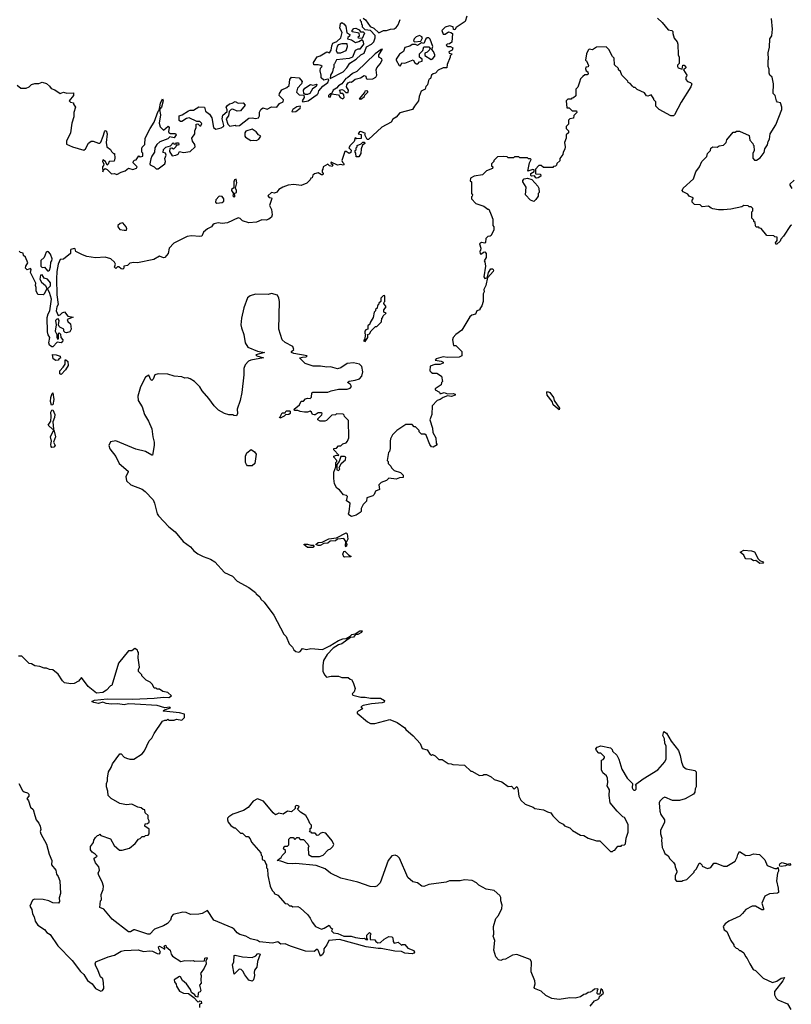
# Model space of a CAD drawing. Extents: x 1980017 to 2252640, y 74400 to 266395.
# Tile 104 of 256: x 2034445 to 2041680, y 205496 to 214725. Entities that reach past the tile are written whole.
import ezdxf

# ---------------------------------------------------------------- set-up
doc = ezdxf.new("R2010")
doc.units = 0

msp = doc.modelspace()

# ---------------------------------------------------------------- linework, layer by layer
at = {"layer": '0CON20XD'}
for points in [[(2038637, 214757), (2038623, 214707), (2038537, 214653), (2038525, 214630), (2038513, 214633), (2038509.3, 214659.3), (2038475, 214668.8), (2038435, 214653.8), (2038402.5, 214625), (2038415, 214590), (2038435, 214590), (2038465, 214610), (2038486.4, 214606.4), (2038502.5, 214595), (2038496.1, 214513.9), (2038475, 214497.5), (2038453.3, 214496.7), (2038442.5, 214487.5), (2038460, 214475), (2038485, 214472.5), (2038505, 214460), (2038500, 214440), (2038470, 214425), (2038471.7, 214411.7), (2038500, 214405), (2038480, 214385), (2038482.5, 214375), (2038453.3, 214305), (2038450, 214275), (2038415, 214273.3), (2038369.3, 214250.7), (2038345, 214222.5), (2038323, 214217), (2038307.5, 214205), (2038297.5, 214175), (2038283.3, 214166.7), (2038277.5, 214155), (2038267.5, 214115), (2038251.7, 214098.3), (2038246.7, 214075), (2038210, 214055), (2038190, 214005), (2038183.3, 213965), (2038146, 213914), (2038127.5, 213885), (2038008.8, 213851.2), (2037975, 213812.5), (2037945, 213792.5), (2037928.8, 213765), (2037841.1, 213718.9), (2037715, 213602.5), (2037703.6, 213603.6), (2037680, 213645), (2037688.3, 213658.3), (2037645, 213676.7), (2037630, 213675), (2037620, 213655), (2037648.3, 213648.3), (2037647, 213613), (2037605, 213610), (2037591.7, 213618.3), (2037580, 213585), (2037545, 213547.5), (2037532.5, 213525), (2037551.7, 213501.7), (2037549.3, 213480.7), (2037535, 213470), (2037505, 213490), (2037495, 213490), (2037466.4, 213406.4), (2037471.2, 213391.2), (2037487.5, 213375), (2037477, 213363), (2037455, 213367.5), (2037425, 213362.5), (2037365, 213390), (2037361.7, 213381.7), (2037380, 213365), (2037375, 213350), (2037350, 213355), (2037335, 213370), (2037290, 213345), (2037287, 213323), (2037280, 213315), (2037280, 213295), (2037290, 213285), (2037288.3, 213271.7), (2037275, 213270), (2037245, 213290), (2037208.3, 213281.7), (2037193, 213267), (2037188.3, 213241.7), (2037175, 213240), (2037170, 213225), (2037135.9, 213194.1), (2037085, 213172), (2037015, 213181.2), (2036963.6, 213173.6), (2036913.6, 213156.4), (2036875.6, 213134.4), (2036855, 213108), (2036835, 213098.8), (2036805, 213106.7), (2036773.3, 213075), (2036785, 213057.5), (2036807, 213057), (2036808.8, 213048.8), (2036786.2, 212985), (2036806.7, 212945), (2036812.5, 212895), (2036805.8, 212875), (2036782.5, 212855), (2036755, 212846.7), (2036715, 212850), (2036665, 212826.7), (2036595, 212821.2), (2036535, 212838.8), (2036512.1, 212862.1), (2036495, 212868.1), (2036395, 212820.6), (2036345, 212814.3), (2036305, 212821.2), (2036268.3, 212811.7), (2036256.1, 212803.9), (2036245, 212783.8), (2036205, 212763.8), (2036168.8, 212735), (2036153.6, 212696.4), (2036135, 212692), (2036055, 212700), (2036015, 212692.9), (2035888.9, 212631.1), (2035846, 212584), (2035836.7, 212535), (2035805, 212497.5), (2035795, 212493.3), (2035755, 212510), (2035702.3, 212477.7), (2035550, 212445), (2035515, 212449.2), (2035476.4, 212443.6), (2035455, 212420), (2035420, 212415), (2035420, 212395), (2035411.7, 212388.3), (2035395, 212390), (2035375, 212410), (2035361.7, 212408.3), (2035345, 212392.5), (2035332.5, 212405), (2035342.5, 212435), (2035333.6, 212453.6), (2035300, 212485), (2035248, 212498), (2035155.9, 212494.1), (2035075.9, 212505.9), (2035035, 212520), (2034973, 212553), (2034965, 212577.5), (2034955, 212580), (2034925, 212570), (2034920, 212565), (2034920, 212535), (2034855, 212480), (2034825, 212477.5), (2034805, 212432.5), (2034792.2, 212365), (2034791.3, 212295), (2034793.2, 212145), (2034804.3, 212055.7), (2034794.4, 212035), (2034788.6, 211995), (2034805, 211952.5), (2034825, 211957.5), (2034843.6, 211976.4), (2034865, 211987.5), (2034895, 211947.5), (2034945.8, 211935.8), (2034890, 211915), (2034896.7, 211895), (2034920, 211875), (2034926.7, 211825), (2034915, 211800), (2034885, 211790), (2034871.7, 211791.7), (2034860, 211805), (2034860, 211825), (2034821.7, 211841.7), (2034815, 211850), (2034810, 211865), (2034813.8, 211905), (2034805, 211920), (2034792.9, 211917.1)], [(2035758.8, 213908.8), (2035765, 213943.3), (2035785, 213982.5), (2035790, 213965), (2035774.2, 213905), (2035756.4, 213883.6), (2035763.8, 213835), (2035753.5, 213755), (2035761.2, 213721.2), (2035795, 213690), (2035837, 213727), (2035845.9, 213715.9), (2035840, 213675), (2035845, 213667.5), (2035859.3, 213659.3), (2035905, 213660), (2035912.5, 213645), (2035895, 213617.5), (2035853.6, 213626.4), (2035835, 213610), (2035759.3, 213580.7), (2035730, 213555), (2035712.5, 213525), (2035710, 213485), (2035685, 213447.5), (2035675, 213420), (2035664.3, 213375), (2035667.5, 213365), (2035705, 213347.5), (2035725, 213326.7), (2035743, 213327), (2035805.9, 213374.1), (2035812, 213395), (2035806.2, 213425), (2035820, 213455), (2035813, 213473), (2035791.7, 213481.7), (2035793, 213507), (2035815, 213530), (2035858.3, 213541.7), (2035885, 213570), (2035895, 213560), (2035908.3, 213561.7), (2035915, 213570), (2035935, 213570), (2035937.5, 213555), (2035935, 213550), (2035911.7, 213548.3), (2035910, 213535), (2035887.5, 213512.5), (2035871.7, 213521.7), (2035851.7, 213518.3), (2035848.3, 213488.3), (2035875, 213450), (2035910, 213455), (2035930, 213465), (2035945, 213490), (2035981.2, 213481.2), (2036045, 213488.8), (2036090, 213535), (2036086.2, 213555), (2036065, 213587.5), (2036058.8, 213615), (2036085.8, 213654.2), (2036086.7, 213685), (2036100, 213715), (2036100, 213745), (2036115, 213750), (2036135, 213730), (2036145, 213730), (2036151.7, 213751.7), (2036135, 213770), (2036105, 213770), (2036035, 213804), (2036010, 213800), (2035965, 213772.5), (2035952.5, 213772.5), (2035941.7, 213781.7), (2035940, 213825), (2035970, 213835), (2036029.3, 213870.7), (2036045, 213877.5), (2036075, 213877.5), (2036125, 213907.5), (2036176.7, 213906.7), (2036186.7, 213866.7), (2036225, 213840), (2036246.2, 213805), (2036263.6, 213713.6), (2036285, 213700), (2036335, 213711.2), (2036357.5, 213725), (2036360, 213735), (2036344, 213795), (2036348.3, 213831.7), (2036390, 213865), (2036391.7, 213881.7), (2036382.5, 213905), (2036395, 213920), (2036413, 213937), (2036437, 213943), (2036465, 213960), (2036493.6, 213943.6), (2036540, 213945), (2036560, 213925), (2036515, 213870), (2036485, 213866.7), (2036445, 213886.7), (2036427.5, 213882.5), (2036410, 213865), (2036402.5, 213825), (2036382.5, 213795), (2036397.5, 213745), (2036415, 213727.5), (2036465, 213737.5), (2036475, 213730), (2036505, 213732.5), (2036595, 213802.5), (2036625, 213806.7), (2036655, 213798), (2036683.6, 213806.4), (2036693.3, 213825), (2036693, 213857), (2036707, 213883), (2036725, 213900), (2036765, 213886.7), (2036805, 213907.5), (2036855, 213906.7), (2036880.7, 213939.3), (2036915.9, 213954.1), (2036917.5, 213975), (2036877.5, 214015), (2036882.5, 214035), (2036901.7, 214068.3), (2036950.7, 214089.3), (2036973, 214107), (2036977.5, 214165), (2036995, 214187.5), (2037065, 214180), (2037092.5, 214145), (2037087.5, 214125), (2037050, 214085), (2037040, 214045), (2037065, 214022.5), (2037108.3, 214018.3), (2037111.2, 213995), (2037093.3, 213965), (2037100, 213955), (2037149.2, 213965), (2037235.5, 214025), (2037244.5, 214035), (2037251.1, 214058.9), (2037287.1, 214102.9), (2037335.6, 214135), (2037343, 214163), (2037335, 214166.7), (2037298.3, 214158.3), (2037271.7, 214181.7), (2037272.5, 214205), (2037261.2, 214245), (2037265, 214270), (2037280, 214285), (2037270, 214295), (2037245, 214303.3), (2037203, 214303), (2037200, 214325), (2037235, 214377.5), (2037263.3, 214386.7), (2037325, 214422.5), (2037350, 214415), (2037365, 214440), (2037370.7, 214479.3), (2037382.5, 214505), (2037418.3, 214521.7), (2037457.5, 214555), (2037467.5, 214605), (2037446.7, 214645), (2037451.7, 214688.3), (2037465, 214700), (2037485, 214687.5), (2037503.9, 214663.9), (2037513, 214603), (2037540, 214585), (2037538.3, 214571.7), (2037521.7, 214558.3), (2037520, 214545), (2037555, 214537.5), (2037592.5, 214512.5), (2037625, 214520), (2037655, 214540), (2037667, 214517), (2037667.5, 214495), (2037635, 214450), (2037615, 214450), (2037590, 214435), (2037565, 214373.8), (2037535, 214362.5), (2037415, 214350), (2037398.3, 214311.7), (2037390, 214305), (2037390, 214275), (2037383, 214267), (2037377.5, 214235), (2037358.8, 214205), (2037355, 214172.5), (2037476.9, 214235), (2037512.9, 214275), (2037540.7, 214319.3), (2037601.2, 214355), (2037644.1, 214395.9), (2037675, 214412.5), (2037698.3, 214471.7), (2037745, 214496.7), (2037765, 214517.5), (2037776.7, 214555), (2037777, 214577), (2037735, 214622.5), (2037685, 214630), (2037660, 214655), (2037660, 214675), (2037651.7, 214681.7), (2037650, 214705), (2037640, 214715), (2037641.7, 214728.3)], [(2037665, 214740), (2037687.5, 214725), (2037730.7, 214660.7), (2037766.1, 214646.1), (2037813, 214603), (2037855, 214622.5), (2037883.3, 214623.3), (2037922.1, 214637.9), (2037955, 214640), (2037975, 214650.7), (2037995, 214677.5), (2038012.3, 214727.7)], [(2040425, 214740), (2040469.3, 214699.3), (2040525, 214630), (2040560, 214625), (2040570, 214615), (2040570, 214595), (2040583, 214553), (2040608.3, 214518.3), (2040617.5, 214495), (2040620, 214395), (2040627.5, 214375), (2040630, 214315), (2040611.7, 214298.3), (2040612.5, 214285), (2040620, 214275), (2040657.5, 214262.5), (2040661.7, 214298.3), (2040675, 214300), (2040688.3, 214288.3), (2040690, 214275), (2040670, 214255), (2040700, 214205), (2040698.3, 214191.7), (2040690, 214185), (2040692.5, 214165), (2040706.4, 214146.4), (2040736.1, 214136.1), (2040747.5, 214125), (2040737.5, 214095), (2040646.4, 213953.6), (2040586.1, 213833.9), (2040576.1, 213823.9), (2040550, 213825), (2040440, 213885), (2040410, 213915), (2040410, 213955), (2040390, 213975), (2040390, 213985), (2040365, 214020), (2040335, 214007.5), (2040321.7, 214011.7), (2040305, 214040), (2040235, 214070), (2040215, 214090), (2040205, 214090), (2040191.7, 214101.7), (2040168.3, 214128.3), (2040150, 214135), (2040148.3, 214148.3), (2040090, 214205), (2040078.3, 214238.3), (2040060, 214255), (2040058.3, 214268.3), (2040021.7, 214301.7), (2040020, 214365), (2040005, 214380), (2039970, 214445), (2039945, 214470), (2039855, 214467.5), (2039815, 214442.5), (2039785, 214450), (2039775, 214440), (2039760, 214405), (2039750, 214345), (2039758.3, 214338.3), (2039777.5, 214295), (2039776.7, 214283.3), (2039755, 214280), (2039751.2, 214265), (2039757, 214247), (2039772.5, 214235), (2039776.7, 214215), (2039765, 214207.5), (2039745, 214207.5), (2039725, 214192.5), (2039705, 214170), (2039695, 214140)], [(2041685, 212800), (2041672.5, 212795), (2041606, 212695), (2041581.7, 212668.3), (2041575, 212650), (2041545, 212621.2), (2041535, 212620), (2041533.3, 212635), (2041546.7, 212655), (2041547.5, 212675), (2041548.3, 212688.3), (2041525, 212690), (2041515, 212700), (2041451.7, 212701.7), (2041398.3, 212768.3), (2041381.7, 212771.7), (2041375, 212780), (2041351.7, 212781.7), (2041343, 212793), (2041340, 212825), (2041330, 212835), (2041330, 212845), (2041310, 212865), (2041310, 212925), (2041320, 212935), (2041320, 212955), (2041305, 212970), (2041285, 212970), (2041275, 212980), (2041235, 212982.5), (2041215, 212972.5), (2041111.7, 212948.3), (2041045, 212942.5), (2040997, 212943), (2040945, 212952.5), (2040927.5, 212957.5), (2040903, 212977), (2040845, 212970), (2040825, 212990), (2040771.7, 212991.7), (2040750, 213015), (2040750, 213035), (2040760, 213045), (2040760, 213055), (2040721.7, 213071.7), (2040709.3, 213089.3), (2040665, 213112.5), (2040657.5, 213125), (2040665, 213147.5), (2040762.5, 213235), (2040785, 213300), (2040820, 213345), (2040840, 213395), (2040887, 213443), (2040895, 213470), (2040921.7, 213498.3), (2040925, 213520), (2040945, 213532.5), (2040985, 213530), (2041005, 213542.5), (2041045, 213550), (2041070, 213575), (2041075, 213600), (2041135, 213670), (2041155, 213670), (2041165, 213680), (2041195, 213680), (2041285, 213640), (2041292.5, 213595), (2041320, 213565), (2041321.7, 213551.7), (2041330, 213545), (2041332.5, 213495), (2041320, 213475), (2041318.3, 213428.3), (2041335, 213407.5), (2041355, 213407.5), (2041389.3, 213430.7), (2041425, 213480), (2041432.5, 213515), (2041457, 213553), (2041462.5, 213585), (2041476.7, 213605), (2041482.5, 213655), (2041535, 213740), (2041592.5, 213885), (2041592.5, 213905), (2041580, 213945), (2041551.7, 213951.7), (2041540, 213965), (2041530, 214015), (2041510, 214035), (2041512.5, 214125), (2041507.5, 214155), (2041500, 214185), (2041480, 214205), (2041473, 214223), (2041471.7, 214261.7), (2041462.5, 214285), (2041462.5, 214345), (2041467.5, 214355), (2041462.5, 214415), (2041477, 214467), (2041477.5, 214545), (2041496.7, 214575), (2041503.3, 214635), (2041493.3, 214735)], [(2037655, 214550), (2037621.7, 214551.7), (2037620, 214565), (2037630, 214575), (2037628.3, 214598.3), (2037561.7, 214611.7), (2037562.5, 214625), (2037577, 214643), (2037597, 214647), (2037629.3, 214629.3), (2037641.7, 214611.7), (2037665, 214610), (2037678.3, 214598.3), (2037655, 214550)], [(2038147, 214517), (2038205, 214522.5), (2038221.2, 214555), (2038215.8, 214565.8), (2038195, 214576.9), (2038164, 214566), (2038144, 214545), (2038137.5, 214527.5), (2038147, 214517)], [(2037455, 214413.3), (2037507.5, 214435), (2037520, 214475), (2037515, 214500), (2037465, 214500), (2037431.7, 214488.3), (2037421.7, 214478.3), (2037413.3, 214435), (2037422.5, 214415), (2037455, 214413.3)], [(2038015, 214292.5), (2038028.3, 214321.7), (2038055, 214316.7), (2038135, 214347.5), (2038150.7, 214320.7), (2038165, 214310), (2038178.3, 214311.7), (2038195, 214330), (2038220, 214335), (2038220, 214355), (2038193, 214373), (2038192.5, 214405), (2038223.6, 214436.4), (2038235, 214470), (2038281.7, 214471.7), (2038292.5, 214455), (2038290, 214445), (2038265, 214420), (2038245, 214410), (2038245, 214390), (2038303, 214353), (2038319.3, 214360.7), (2038336.1, 214383.9), (2038336.7, 214395), (2038326.1, 214426.1), (2038310, 214445), (2038320, 214475), (2038295, 214542.5), (2038280, 214555), (2038265, 214556.7), (2038252.5, 214545), (2038235, 214502.5), (2038213, 214507), (2038175, 214482.5), (2038155, 214492.5), (2038125, 214492.5), (2038101.7, 214478.3), (2038056.7, 214465), (2038043.6, 214426.4), (2038005, 214400.8), (2037975.7, 214355), (2037975.8, 214345), (2038003.3, 214295), (2038015, 214292.5)], [(2037475, 213984), (2037488.8, 213995), (2037485, 214020), (2037475, 214032.5), (2037452.5, 214032.5), (2037450, 214055), (2037440, 214065), (2037465, 214070), (2037480, 214065), (2037503.3, 214043.3), (2037526.1, 214043.9), (2037527.5, 214065), (2037510, 214095), (2037512.5, 214115), (2037525, 214132.5), (2037545, 214142.5), (2037555, 214140), (2037591.7, 214168.3), (2037639.2, 214180.8), (2037675, 214202.5), (2037690, 214195), (2037692.5, 214175), (2037705, 214167.5), (2037755, 214170), (2037785, 214187.5), (2037793.3, 214205), (2037788.8, 214255), (2037793.8, 214275), (2037825, 214310), (2037843.8, 214345), (2037839.5, 214359.5), (2037812.5, 214375), (2037812.5, 214395), (2037848.3, 214448.3), (2037833.3, 214445), (2037776.7, 214405), (2037605, 214238.8), (2037565, 214222), (2037518.8, 214181.2), (2037504, 214175), (2037466.4, 214123.6), (2037433.3, 214105), (2037416.7, 214083.3), (2037383.3, 214065), (2037370, 214030), (2037355, 214030), (2037340, 214015), (2037341.7, 214001.7), (2037355, 214000), (2037370, 214030), (2037435, 214020), (2037450, 213995), (2037475, 213984)], [(2034421.2, 214111.2), (2034455, 214084), (2034505, 214084), (2034532.5, 214097.5), (2034555, 214117.5), (2034587, 214127), (2034625, 214127.5), (2034655, 214140), (2034695, 214127.5), (2034725, 214102.5), (2034739.5, 214079.5), (2034775, 214066.7), (2034823.6, 214033.6), (2034856.4, 214046.4), (2034887, 214037), (2034948.3, 214038.3), (2034950, 214015), (2034910, 213965), (2034921.7, 213951.7), (2034950, 213945), (2034950, 213935), (2034967.5, 213905), (2034953.6, 213856.4), (2034952.5, 213815), (2034932.5, 213755), (2034922.5, 213665), (2034883.3, 213586.7), (2034885, 213560), (2034940, 213535), (2035047, 213503), (2035062.5, 213515), (2035090.7, 213569.3), (2035115, 213587.5), (2035135, 213587.5), (2035185, 213566.7), (2035195, 213568.8), (2035205, 213578.8), (2035227.3, 213632.7), (2035238.7, 213675), (2035245, 213684.5), (2035255, 213685.6), (2035266.7, 213655), (2035256.2, 213575), (2035262.5, 213535), (2035295, 213510), (2035305, 213490), (2035325, 213470), (2035335, 213470), (2035336.4, 213426.4), (2035330, 213400), (2035283.9, 213396.1), (2035275, 213370), (2035265, 213362.5), (2035250, 213395), (2035225, 213412.5), (2035222, 213395), (2035232.5, 213375), (2035231.7, 213358.3), (2035220, 213345), (2035225, 213300), (2035231.7, 213318.3), (2035245, 213330), (2035265, 213320), (2035305, 213280), (2035335, 213283.3), (2035355, 213274), (2035395, 213296.2), (2035435, 213308.8), (2035465, 213332.5), (2035505, 213320), (2035540, 213335), (2035547.5, 213345), (2035510, 213385), (2035511.7, 213398.3), (2035521.7, 213408.3), (2035538.3, 213411.7), (2035561.7, 213448.3), (2035575, 213440), (2035600, 213445), (2035600, 213475), (2035590, 213485), (2035590, 213515), (2035595, 213530), (2035620, 213555), (2035622.5, 213615), (2035667.5, 213705), (2035705, 213763.8), (2035742.7, 213867.3), (2035752.3, 213877.7), (2035758.8, 213908.8)], [(2039695, 214140), (2039678.3, 214091.7), (2039660, 214075), (2039658.3, 214011.7), (2039638.3, 213991.7), (2039621.7, 213988.3), (2039615, 213980), (2039585, 213980), (2039570, 213965), (2039575, 213900), (2039598.3, 213898.3), (2039625, 213870), (2039665, 213870), (2039670, 213855), (2039641.7, 213828.3), (2039638.3, 213801.7), (2039603, 213797), (2039590, 213785), (2039590, 213745), (2039570, 213725), (2039570, 213705), (2039590, 213685), (2039590, 213665), (2039570, 213645), (2039570, 213615), (2039552.5, 213575), (2039560, 213535), (2039557, 213513), (2039540, 213485), (2039537, 213463), (2039510, 213425), (2039508.3, 213401.7), (2039481.7, 213378.3), (2039478.3, 213361.7), (2039468.3, 213351.7), (2039451.7, 213348.3), (2039445, 213340), (2039355, 213340), (2039335, 213360), (2039311.7, 213358.3), (2039280, 213325), (2039280, 213285), (2039285, 213280), (2039328.3, 213278.3), (2039330, 213260), (2039307.5, 213242.5), (2039295, 213241.2), (2039284.2, 213244.2), (2039271.7, 213261.7), (2039245, 213258.8), (2039238.8, 213265), (2039237.5, 213285), (2039268.3, 213301.7), (2039268.3, 213318.3), (2039255, 213320), (2039210, 213305), (2039226.7, 213385), (2039240, 213415), (2039235, 213420), (2039215, 213420), (2039205, 213430), (2039135, 213430), (2039125, 213440), (2039085, 213440), (2039075, 213430), (2039025, 213430), (2039015, 213440), (2038985, 213442.5), (2038925, 213440), (2038890, 213405), (2038890, 213395), (2038870, 213375), (2038870, 213355), (2038880, 213345), (2038878.3, 213331.7), (2038821.7, 213308.3), (2038785, 213270), (2038705, 213257.5), (2038671.7, 213238.3), (2038670, 213215), (2038680, 213205), (2038680, 213095), (2038690, 213085), (2038688.3, 213071.7), (2038680, 213065), (2038680, 213045), (2038721.7, 213001.7), (2038797, 212977), (2038835, 212950), (2038845, 212950), (2038867, 212897), (2038880, 212855), (2038880, 212795), (2038890, 212785), (2038890, 212755), (2038867, 212703), (2038855, 212697.5), (2038835, 212692.5), (2038816.4, 212673.6), (2038811.7, 212638.3), (2038805, 212630), (2038775, 212636.7), (2038757.5, 212625), (2038770, 212585), (2038767, 212563), (2038760, 212555), (2038761.7, 212531.7), (2038775, 212530), (2038793, 212547), (2038805, 212550), (2038820, 212535), (2038820, 212495), (2038800, 212465), (2038807, 212457), (2038812.5, 212415), (2038797.5, 212315), (2038805, 212300), (2038830, 212310), (2038816.4, 212233.6), (2038797.5, 212195), (2038800, 212175), (2038790, 212155), (2038790, 212085), (2038777, 212043), (2038760, 212015), (2038760, 212005), (2038730, 211995), (2038720, 211965), (2038683, 211957), (2038665, 211940), (2038590, 211815), (2038534.1, 211775.9), (2038510, 211745), (2038502.5, 211725), (2038511.7, 211671.7), (2038535, 211670), (2038590, 211615), (2038591.2, 211575), (2038565, 211563.5), (2038455, 211558.6), (2038415, 211563.8), (2038350, 211545), (2038340, 211535), (2038395.8, 211525.8), (2038415.9, 211515.9), (2038416.7, 211505), (2038385, 211494), (2038337, 211493), (2038293, 211477), (2038290, 211435), (2038301.7, 211421.7), (2038315, 211412.5), (2038355, 211412.5), (2038400, 211385), (2038410, 211335), (2038400, 211325), (2038398.3, 211301.7), (2038340, 211265), (2038340, 211255), (2038380, 211235), (2038385, 211220), (2038398.3, 211221.7), (2038425, 211230), (2038455, 211218), (2038512.6, 211222.6), (2038529.2, 211215), (2038528.6, 211205), (2038495, 211193.5), (2038455, 211200), (2038415, 211183.3), (2038386.1, 211163.9), (2038360, 211155), (2038313, 211107), (2038310, 211025), (2038290, 210975), (2038317, 210897), (2038320, 210855), (2038347, 210807), (2038350, 210755), (2038358.3, 210741.7), (2038321.7, 210718.3), (2038305, 210722.5), (2038290, 210745), (2038255, 210830), (2038245, 210840), (2038211.7, 210841.7), (2038191.7, 210861.7), (2038190, 210875), (2038155, 210910), (2038145, 210910), (2038125, 210930), (2038065, 210930), (2037980, 210875), (2037940, 210835), (2037923, 210797), (2037917.5, 210775), (2037917.5, 210705), (2037911.7, 210678.3), (2037903, 210667), (2037890, 210595), (2037900, 210585), (2037900, 210565), (2037925, 210540), (2037930, 210525), (2037955, 210500), (2038015, 210480), (2038040, 210455), (2038040, 210435), (2038005, 210431.2), (2037975, 210418.8), (2037905, 210427.5), (2037885, 210407.5), (2037832.9, 210387.1), (2037814, 210365), (2037817.7, 210322.3), (2037780, 210305), (2037770, 210275), (2037757, 210263), (2037700, 210245), (2037697, 210213), (2037665, 210180), (2037647.5, 210145), (2037646.7, 210115), (2037637.5, 210105), (2037599.4, 210080.6), (2037555, 210070), (2037531.9, 210085), (2037528.9, 210095), (2037535, 210113.8), (2037544, 210194), (2037510, 210215), (2037520, 210255), (2037510, 210265), (2037482, 210272), (2037445, 210320), (2037417.5, 210335), (2037396.7, 210375), (2037390, 210425), (2037390, 210485), (2037410, 210535), (2037410, 210575), (2037420, 210585), (2037420, 210595), (2037390, 210625), (2037390, 210635), (2037415, 210642.5), (2037435, 210640), (2037437.5, 210645), (2037390, 210695), (2037390, 210705), (2037415, 210710), (2037435, 210730), (2037455, 210730), (2037475, 210750), (2037505, 210760), (2037520, 210775), (2037530, 210805), (2037528.3, 210968.3), (2037490, 211005), (2037488.3, 211018.3), (2037478.3, 211028.3), (2037415, 211030), (2037405, 211020), (2037373, 211017), (2037321.7, 210968.3), (2037305, 210962.5), (2037263.6, 210963.6), (2037240, 210975), (2037240, 210985), (2037277, 211023), (2037280, 211035), (2037271.7, 211041.7), (2037245, 211040), (2037215, 211020), (2037205, 211020), (2037190, 211025), (2037182.5, 211045), (2037170, 211055), (2037145, 211047.5), (2037115, 211047.5), (2037075, 211053.3), (2037053, 211063), (2037022.5, 211062.5), (2037020, 211075), (2037070, 211115), (2037085, 211150), (2037105, 211150), (2037125, 211170), (2037143.6, 211176.4), (2037170, 211175), (2037181.7, 211188.3), (2037183, 211227), (2037195, 211232.5), (2037333.6, 211233.6), (2037365, 211247.5), (2037435, 211263.3), (2037515, 211262.5), (2037545, 211270), (2037557, 211287), (2037546.4, 211306.4), (2037520, 211325), (2037535, 211337.5), (2037590, 211345), (2037630.7, 211359.3), (2037652.5, 211385), (2037663.3, 211425), (2037653.3, 211475), (2037632.5, 211495), (2037575, 211507.5), (2037515.8, 211504.2), (2037455, 211463.3), (2037425, 211453.3), (2037360.7, 211470.7), (2037325, 211467.5), (2037265, 211478), (2037197, 211477), (2037122.6, 211502.6), (2037071.7, 211551.7), (2037073, 211557), (2037097, 211563), (2037130, 211565), (2037140, 211575), (2037015, 211596), (2036994.3, 211604.3), (2036993.8, 211615), (2037015.7, 211634.3), (2037005, 211663.3), (2036935, 211698), (2036905, 211723.3), (2036874.2, 211825), (2036881.2, 212085), (2036876.4, 212116.4), (2036861.7, 212141.7), (2036805, 212157.5), (2036775, 212150), (2036655, 212152.5), (2036605, 212137.5), (2036580.7, 212119.3), (2036546.2, 212025), (2036523.9, 211926.1), (2036518.8, 211865), (2036526.1, 211836.1), (2036546.7, 211775), (2036560, 211695), (2036585, 211656.7), (2036675, 211619.4), (2036740, 211605), (2036660, 211585), (2036670, 211575), (2036730, 211555), (2036613.3, 211535), (2036590, 211525), (2036558.3, 211491.7), (2036546.7, 211455), (2036546.2, 211395), (2036528.3, 211231.7), (2036513.3, 211155), (2036483.9, 211076.1), (2036487.5, 211035), (2036477.7, 211012.3), (2036454.1, 211014.1), (2036445, 211022.5), (2036405, 211022.5), (2036365, 211032.5), (2036310, 211065), (2036267.5, 211105), (2036220, 211175), (2036156.7, 211245), (2036133.9, 211283.9), (2036085, 211333.3), (2036045, 211360), (2036018.3, 211368.3), (2035995, 211366.2), (2035965, 211378.8), (2035895, 211383.8), (2035835, 211403.8), (2035745, 211406.2), (2035713.3, 211395), (2035696.2, 211355), (2035685, 211343.3), (2035675, 211350), (2035655, 211392.5), (2035624.2, 211375.8), (2035576.7, 211285), (2035552, 211195), (2035556.7, 211155), (2035595, 211097.5), (2035616.1, 211026.1), (2035653.6, 210963.6), (2035685, 210890), (2035692, 210815), (2035706.1, 210763.9), (2035706.2, 210735), (2035690, 210645), (2035683, 210643), (2035625, 210676.7), (2035535, 210700), (2035345, 210776.7), (2035295, 210767.5), (2035281.2, 210735), (2035291.7, 210701.7), (2035345, 210630), (2035377.5, 210565), (2035463.3, 210495), (2035463.3, 210485), (2035441.2, 210445), (2035445, 210402.5), (2035487.5, 210365), (2035595, 210323.3), (2035623, 210303), (2035696.7, 210225), (2035710, 210195), (2035733.8, 210095), (2035746.7, 210075), (2035842.3, 209972.3), (2035903.9, 209923.9), (2035976.7, 209835), (2036047.5, 209785), (2036078.3, 209748.3), (2036115, 209717.5), (2036165, 209692.5), (2036235, 209670), (2036275, 209643.3), (2036365, 209543.3), (2036440.7, 209510.7), (2036483.9, 209463.9), (2036595, 209402.5), (2036656.4, 209356.4), (2036663.6, 209343.6), (2036696.4, 209316.4), (2036707.5, 209295), (2036737.5, 209265), (2036827.5, 209145), (2036922.5, 208965), (2036942.5, 208945), (2036972.5, 208875), (2037003, 208843), (2037015, 208820), (2037035, 208802.5), (2037061.7, 208798.3), (2037075, 208802.5), (2037098.3, 208831.7), (2037135, 208822.5), (2037175, 208832.5), (2037285, 208822), (2037352.5, 208855), (2037434.6, 208905.4), (2037475, 208921.9), (2037505.9, 208924.1), (2037544.3, 208945.7), (2037558.5, 208961.5), (2037590.7, 208969.3), (2037635, 208996.9), (2037655.7, 208995.7), (2037648.7, 208981.3), (2037615, 208962.9), (2037595, 208961.2), (2037575, 208938.1), (2037547.1, 208932.9), (2037465.4, 208874.6), (2037435, 208865.6), (2037385, 208835.8), (2037326.7, 208775), (2037295, 208720), (2037287, 208673), (2037287.5, 208615), (2037305, 208580), (2037323, 208563), (2037365, 208572.5), (2037435, 208572.5), (2037465, 208560), (2037525, 208560), (2037543, 208543), (2037555, 208540), (2037571.7, 208511.7), (2037590, 208455), (2037582.5, 208425), (2037562.5, 208405), (2037570, 208395), (2037645, 208376.7), (2037685, 208376.2), (2037735, 208366.4), (2037827.5, 208365), (2037865, 208342.5), (2037862.1, 208327.9), (2037845, 208322.5)], [(2037123, 214023), (2037110, 214035), (2037107.5, 214065), (2037117.5, 214085), (2037173, 214117), (2037195, 214112.5), (2037230, 214120), (2037225, 214100), (2037192, 214078), (2037165, 214034), (2037145, 214024.2), (2037123, 214023)], [(2037645, 213980), (2037677.5, 214005), (2037681.7, 214018.3), (2037710, 214045), (2037710, 214055), (2037695, 214060), (2037680, 214055), (2037678.3, 214041.7), (2037627.5, 213985), (2037645, 213980)], [(2037000.4, 213860.4), (2037035, 213864.3), (2037074.2, 213895), (2037079.2, 213905), (2037076, 213916), (2037045, 213909.4), (2037005, 213884.2), (2036996, 213866), (2037000.4, 213860.4)], [(2036613, 213593), (2036635, 213597.5), (2036665, 213593.8), (2036688.8, 213605), (2036707.5, 213635), (2036685, 213647.5), (2036662.5, 213675), (2036625, 213698.8), (2036565, 213680), (2036557.5, 213665), (2036557.5, 213635), (2036563.6, 213623.6), (2036613, 213593)], [(2037625, 213440), (2037600, 213440), (2037597.5, 213475), (2037590, 213485), (2037591.7, 213498.3), (2037600, 213505), (2037600, 213525), (2037610, 213535), (2037610, 213545), (2037648.3, 213561.7), (2037663, 213577), (2037677, 213577), (2037680, 213565), (2037660.7, 213549.3), (2037646.7, 213515), (2037645, 213470), (2037625, 213440)], [(2036455, 213063.3), (2036466.7, 213075), (2036460, 213085), (2036461.7, 213098.3), (2036477.5, 213105), (2036476.7, 213125), (2036467.5, 213145), (2036480, 213195), (2036475, 213230), (2036460, 213225), (2036453, 213207), (2036451.7, 213148.3), (2036432.5, 213135), (2036432.5, 213125), (2036450, 213095), (2036442.5, 213075), (2036455, 213063.3)], [(2039265, 213022.5), (2039235, 213032.5), (2039187.5, 213085), (2039193.3, 213155), (2039161.2, 213205), (2039162.3, 213217.7), (2039176.1, 213233.9), (2039205, 213238.8), (2039246.1, 213226.1), (2039302.5, 213165), (2039312.5, 213145), (2039316.7, 213105), (2039307.5, 213095), (2039305, 213070), (2039285, 213040), (2039265, 213022.5)], [(2041707.7, 213222.3), (2041667.5, 213185), (2041667.5, 213175), (2041683.8, 213143.8)], [(2036295, 213006.7), (2036345, 213013.3), (2036360, 213025), (2036360, 213045), (2036345, 213066.7), (2036315, 213070), (2036283, 213037), (2036282.5, 213015), (2036295, 213006.7)], [(2035425, 212751.1), (2035445, 212753.6), (2035450.8, 212765), (2035442.7, 212782.7), (2035412.5, 212822.5), (2035387.5, 212815), (2035363.9, 212796.1), (2035364.2, 212785), (2035385, 212759.1), (2035425, 212751.1)], [(2034792.9, 211917.1), (2034781.4, 211905), (2034786.7, 211865), (2034776.2, 211805), (2034792.5, 211775), (2034792.5, 211745), (2034801.7, 211731.7), (2034810, 211735), (2034810, 211785), (2034815, 211790), (2034828.3, 211778.3), (2034830, 211745), (2034850, 211725), (2034847.5, 211705), (2034835, 211697.5), (2034795, 211702.5), (2034755, 211659.2), (2034745, 211658.8), (2034724.5, 211675), (2034717.3, 211695), (2034727.3, 211745), (2034710.9, 211770.9), (2034705, 211800), (2034703.6, 211935), (2034712.1, 211967.9), (2034727.9, 211995), (2034744.5, 212105), (2034725, 212166.7), (2034707.5, 212195), (2034710, 212205), (2034735, 212231.2), (2034735, 212260), (2034705, 212293.3), (2034675, 212302.5), (2034655, 212332.5), (2034640.7, 212329.3), (2034633, 212293), (2034650, 212265), (2034686.7, 212235), (2034700, 212205), (2034675, 212152.5), (2034665, 212147.5), (2034615, 212150), (2034600, 212185), (2034600, 212215), (2034592.5, 212235), (2034597, 212257), (2034547.5, 212355), (2034552.5, 212385), (2034545, 212392.5), (2034515, 212380), (2034500, 212395), (2034502.5, 212415), (2034522.5, 212445), (2034498.3, 212498.3), (2034480, 212515), (2034478.3, 212538.3), (2034451.7, 212541.7), (2034440, 212555)], [(2034715, 212370), (2034725, 212377.5), (2034735, 212410), (2034737.3, 212452.7), (2034746.2, 212465), (2034749.2, 212485), (2034735, 212526.2), (2034715, 212550), (2034705, 212552.5), (2034692.5, 212545), (2034673.8, 212495), (2034643.2, 212466.8), (2034642.5, 212415), (2034655, 212403.3), (2034677, 212407), (2034705, 212370), (2034715, 212370)], [(2038835, 212310), (2038830, 212315), (2038840, 212355), (2038861.4, 212388.6), (2038881.2, 212391.2), (2038887.7, 212377.7), (2038885.9, 212364.1), (2038835, 212310)], [(2037685, 211710), (2037710, 211745), (2037710, 211775), (2037725, 211780), (2037741.7, 211808.3), (2037781.7, 211848.3), (2037795, 211850), (2037838.3, 211891.7), (2037841.7, 211928.3), (2037848.3, 211931.7), (2037851.7, 211948.3), (2037880, 211975), (2037860, 211985), (2037860, 212005), (2037880, 212035), (2037860, 212065), (2037861.7, 212078.3), (2037870, 212085), (2037870, 212135), (2037865, 212140), (2037851.7, 212138.3), (2037830, 212115), (2037830, 212085), (2037811.7, 212068.3), (2037808.3, 212051.7), (2037800, 212045), (2037798.3, 212021.7), (2037781.7, 212008.3), (2037780, 211995), (2037770, 211985), (2037760, 211935), (2037731.7, 211888.3), (2037728.3, 211871.7), (2037710, 211855), (2037710, 211825), (2037691.7, 211818.3), (2037680, 211805), (2037680, 211785), (2037690, 211775), (2037683, 211767), (2037680, 211735), (2037670, 211715), (2037685, 211710)], [(2034785, 211530), (2034760, 211545), (2034753.4, 211586.6), (2034787.5, 211585), (2034825, 211570), (2034828.3, 211551.7), (2034815, 211550), (2034805, 211532.5), (2034785, 211530)], [(2034835, 211400), (2034820, 211405), (2034822.5, 211435), (2034853, 211467), (2034870, 211495), (2034870, 211535), (2034875, 211540), (2034895, 211520), (2034900, 211485), (2034875, 211442.5), (2034835, 211400)], [(2034743.3, 211113.3), (2034732.7, 211145), (2034738.1, 211185), (2034748.3, 211221.7), (2034755, 211227.5), (2034766.7, 211165), (2034755, 211114), (2034743.3, 211113.3)], [(2039505, 211067.5), (2039446.7, 211115), (2039436.7, 211146.7), (2039390, 211205), (2039388.3, 211231.7), (2039395, 211240), (2039415, 211230), (2039448.8, 211185), (2039456.7, 211155), (2039506.2, 211085), (2039505, 211067.5)], [(2034755, 210882.5), (2034712.5, 210925), (2034736.9, 210963.1), (2034741.1, 211005), (2034736.7, 211045), (2034745, 211064), (2034755, 211067.5), (2034776, 211026), (2034771.4, 210995), (2034755.5, 210955), (2034761.7, 210888.3), (2034755, 210882.5)], [(2036885, 210990), (2036880, 210995), (2036888.3, 211001.7), (2036905, 211040), (2036935, 211040), (2036945, 211060), (2036975, 211060), (2036980, 211055), (2036980, 211035), (2036970, 211025), (2036938.3, 211021.7), (2036925, 211007.5), (2036895, 210992.5), (2036885, 210990)], [(2034745, 210716.2), (2034739.2, 210725), (2034735.7, 210745), (2034743.2, 210775), (2034732.5, 210815), (2034765, 210880), (2034781.9, 210815), (2034762, 210765), (2034777.5, 210735), (2034765, 210720), (2034745, 210716.2)], [(2036625, 210543.8), (2036582.5, 210545), (2036571.2, 210555), (2036563.9, 210576.1), (2036563.8, 210635), (2036573.3, 210665), (2036615, 210697.5), (2036647.5, 210675), (2036663, 210653), (2036650, 210565), (2036625, 210543.8)], [(2037435, 210500), (2037447, 210513), (2037440, 210525), (2037460, 210565), (2037499.5, 210600.5), (2037502.5, 210625), (2037491.7, 210631.7), (2037455, 210630), (2037440, 210585), (2037420, 210555), (2037420, 210505), (2037435, 210500)], [(2037505, 209783.3), (2037500, 209795), (2037502, 209835), (2037485, 209862), (2037425, 209856.7), (2037405, 209840.8), (2037355, 209836.2), (2037335, 209820), (2037295.9, 209814.1), (2037262.7, 209797.3), (2037245, 209795.8), (2037222.5, 209805), (2037245, 209825.6), (2037282.5, 209827.5), (2037345, 209858), (2037415, 209870), (2037505, 209914.4), (2037516.5, 209906.5), (2037520.5, 209855), (2037506.7, 209825), (2037511.2, 209805), (2037505, 209783.3)], [(2037145, 209777.5), (2037110, 209805), (2037115, 209810), (2037145, 209809.4), (2037175, 209799.4), (2037199.4, 209799.4), (2037207.5, 209795), (2037195, 209778), (2037145, 209777.5)], [(2037495, 209686.7), (2037485, 209691.4), (2037476.4, 209715), (2037485, 209742), (2037495, 209742.9), (2037528.7, 209708.7), (2037552.5, 209695), (2037545, 209691.2), (2037495, 209686.7)], [(2041385, 209628), (2041346.2, 209656.2), (2041325, 209653.8), (2041305, 209668.8), (2041255, 209672.5), (2041243, 209683), (2041235.9, 209705.9), (2041200, 209735), (2041235, 209753.8), (2041306.1, 209746.1), (2041335, 209736.7), (2041370.3, 209670.3), (2041385.4, 209655.4), (2041413.8, 209645), (2041420, 209635), (2041415, 209630), (2041385, 209628)], [(2035705.5, 208364.5), (2035795, 208374.3), (2035845, 208373.1), (2035867, 208387), (2035835, 208417.5), (2035788.3, 208428.3), (2035755, 208450), (2035735, 208450), (2035725, 208460), (2035705, 208460), (2035690, 208495), (2035670, 208515), (2035630, 208535), (2035590, 208575), (2035590, 208585), (2035560, 208615), (2035560, 208635), (2035570, 208655), (2035557.5, 208745), (2035560, 208795), (2035551.7, 208801.7), (2035550, 208815), (2035525, 208830), (2035495, 208810), (2035465, 208810), (2035370, 208695), (2035310, 208485), (2035295, 208480), (2035259.3, 208440.7), (2035225, 208417.5), (2035166.4, 208413.6), (2035087.5, 208475), (2035025, 208560), (2034996.4, 208523.6), (2034957, 208503), (2034925, 208500), (2034865, 208510), (2034845, 208527.5), (2034805, 208590), (2034755, 208630), (2034723, 208633), (2034695, 208647.5), (2034675, 208647.5), (2034635, 208662.5), (2034588.3, 208668.3), (2034555, 208687.5), (2034535, 208690), (2034465, 208760), (2034435, 208760)], [(2039795, 205480), (2039835, 205530), (2039865, 205540), (2039880, 205555), (2039881.7, 205568.3), (2039918.3, 205601.7), (2039908.3, 205628.3), (2039895, 205640), (2039885, 205590), (2039865, 205590), (2039858.3, 205598.3), (2039862.5, 205627.5), (2039870, 205635), (2039865, 205640), (2039835, 205637.5), (2039815, 205622.5), (2039795, 205610), (2039775, 205607.5), (2039755, 205590), (2039735, 205587.5), (2039705, 205567.5), (2039655, 205552.5), (2039605, 205556.7), (2039505, 205540), (2039435, 205550), (2039379.3, 205579.3), (2039335, 205618), (2039272.5, 205645), (2039267.5, 205655), (2039277, 205687), (2039276.7, 205715), (2039240.7, 205800.7), (2039242.5, 205895), (2039230, 205915), (2039105, 205962.5), (2039065, 205957.5), (2039001.7, 205918.3), (2038975, 205916.7), (2038955, 205906.7), (2038933.8, 205913.8), (2038910.5, 205940.5), (2038890, 206005), (2038898.8, 206095), (2038884.2, 206134.2), (2038891.2, 206155), (2038886.7, 206225), (2038908.3, 206301.7), (2038935, 206327.5), (2038966.9, 206395), (2038968.9, 206425), (2038956.2, 206465), (2038955, 206497.5), (2038946.6, 206516.6), (2038895, 206563.3), (2038820, 206575), (2038751.7, 206611.7), (2038727.5, 206635), (2038688, 206658), (2038616.1, 206663.9), (2038575, 206654), (2038475, 206652.5), (2038445, 206641.2), (2038280.7, 206619.3), (2038235, 206601.2), (2038215, 206603.8), (2038175, 206633.8), (2038130, 206645), (2038084.4, 206684.4), (2038006.1, 206866.1), (2037986.1, 206886.1), (2037965, 206893.3), (2037935, 206887.5), (2037900, 206845), (2037823.6, 206636.4), (2037795, 206602.5), (2037775, 206598.8), (2037730.7, 206600.7), (2037615, 206640), (2037455, 206677.5), (2037360, 206725), (2037310, 206765), (2037225, 206796.7), (2037035, 206816.7), (2037005, 206812.5), (2036955, 206817.5), (2036895, 206837.5), (2036860, 206845), (2036896.4, 206873.6), (2036905, 206890), (2036938.3, 206921.7), (2036938.3, 206938.3), (2036920, 206955), (2036923, 206967), (2036931.7, 206978.3), (2036955, 206980), (2036968.3, 206991.7), (2036970, 207045), (2036985, 207060), (2037008.3, 207058.3), (2037025, 207040), (2037045, 207060), (2037058.3, 207058.3), (2037075, 207040), (2037105, 207040), (2037148.3, 206998.3), (2037151.7, 206981.7), (2037160, 206975), (2037150, 206965), (2037151.7, 206901.7), (2037185, 206882.5), (2037255, 206882.5), (2037290, 206895), (2037337, 206943), (2037360, 206955), (2037380, 206975), (2037390, 206995), (2037375, 207030), (2037315, 207100), (2037283, 207107), (2037261.7, 207098.3), (2037248.3, 207081.7), (2037235, 207080), (2037215, 207100), (2037185, 207100), (2037178.3, 207108.3), (2037161.7, 207111.7), (2037170, 207125), (2037170, 207145), (2037180, 207155), (2037180, 207175), (2037165, 207190), (2037153.3, 207223.3), (2037127.5, 207265), (2037077, 207297), (2037050, 207325), (2037067, 207343), (2037062.5, 207355), (2037045, 207360), (2037027.5, 207355), (2037027.5, 207332.5), (2036995, 207300), (2036956.7, 207306.7), (2036915, 207280), (2036875, 207287.5), (2036843.6, 207273.6), (2036820.5, 207290.5), (2036731.7, 207401.7), (2036675, 207422.5), (2036635, 207398.8), (2036587.7, 207342.3), (2036545, 207313.3), (2036445, 207280), (2036407.5, 207255), (2036395, 207240), (2036392.5, 207225), (2036400, 207205), (2036425, 207172.5), (2036455, 207150), (2036465, 207150), (2036515, 207100), (2036535, 207100), (2036565, 207070), (2036588.3, 207068.3), (2036607, 207047), (2036620, 207015), (2036707, 206917), (2036710, 206895), (2036720, 206885), (2036720, 206855), (2036740, 206845), (2036751.7, 206811.7), (2036760, 206805), (2036760, 206775), (2036770, 206765), (2036772.5, 206705), (2036792.5, 206605), (2036813, 206563), (2036830, 206545), (2036830, 206535), (2036865, 206520), (2036935, 206440), (2036957, 206437), (2036975, 206420), (2036995, 206420), (2037005, 206410), (2037051.7, 206411.7), (2037075, 206400), (2037146.4, 206336.4), (2037170, 206305), (2037187.5, 206265), (2037220, 206225), (2037275, 206201.4), (2037301.4, 206208.6), (2037347, 206237), (2037360, 206215), (2037377.5, 206205), (2037367.5, 206185), (2037387.5, 206165), (2037428.8, 206158.8), (2037485, 206134.5), (2037554.4, 206134.4), (2037595, 206121.2), (2037655.9, 206114.1), (2037677.5, 206117.5), (2037695, 206103.3), (2037710, 206105), (2037700, 206115), (2037700, 206145), (2037725, 206170), (2037740, 206155), (2037730, 206145), (2037730, 206105), (2037775, 206100), (2037783.3, 206085), (2037803.6, 206073.6), (2037827.5, 206075), (2037861.7, 206108.3), (2037905, 206132.5), (2037935, 206130), (2037945, 206120), (2037947.5, 206085), (2037955, 206070), (2037995, 206077.5), (2038025, 206050), (2038033, 206057), (2038055, 206057.5), (2038085, 206023.8), (2038141.3, 206001.3), (2038148, 205985), (2038141.2, 205975), (2038125, 205970), (2038092.2, 205972.2), (2038055, 205976.9), (2038025, 205990), (2037963.7, 205993.7), (2037835, 206020.8), (2037805, 206020), (2037695, 206035.7), (2037445, 206104.5), (2037343.3, 206095), (2037326.1, 206053.9), (2037297.5, 206015), (2037297.5, 205985), (2037285.8, 205964.2), (2037265, 205947.5), (2037245, 206003.3), (2037235, 206012.5), (2037205, 205990), (2037125, 205993.3), (2036985, 206040), (2036935, 206063.3), (2036895, 206060), (2036865, 206081.4), (2036815, 206070.8), (2036695, 206081.2), (2036675, 206094.2), (2036610.3, 206110.3), (2036565, 206135.7), (2036509.7, 206149.7), (2036485.5, 206165.5), (2036455, 206201.2), (2036437, 206213), (2036266.7, 206285), (2036205, 206376.2), (2036155, 206348.8), (2036125, 206341.2), (2036047, 206337), (2036007, 206357), (2035975, 206360), (2035885, 206336.7), (2035869.3, 206320.7), (2035858, 206285), (2035830.8, 206255), (2035795, 206231.1), (2035710.3, 206199.7), (2035665, 206152.5), (2035646.2, 206153.8), (2035525.8, 206195.8), (2035514.5, 206195.5), (2035485, 206177.1), (2035465, 206175.8), (2035312, 206295), (2035235, 206387.1), (2035196.2, 206405), (2035202.5, 206465), (2035212.5, 206475), (2035208.8, 206525), (2035228.3, 206571.7), (2035230.6, 206605), (2035219.4, 206645), (2035186.7, 206703.3), (2035181.2, 206725), (2035192, 206755), (2035186.2, 206785), (2035155, 206822.5), (2035143, 206857), (2035143.6, 206866.4), (2035170, 206885), (2035152.5, 206905), (2035125, 206922.5), (2035110, 206945), (2035110, 206975), (2035137, 207013), (2035140, 207035), (2035155, 207060), (2035175, 207080), (2035188.3, 207081.7), (2035195, 207090), (2035205, 207080), (2035295, 207047.5), (2035330, 206985), (2035381.7, 206941.7), (2035405, 206940), (2035475, 206960), (2035527.7, 207002.3), (2035560, 207045), (2035575, 207050), (2035595, 207070), (2035615, 207070), (2035625, 207080), (2035648.3, 207081.7), (2035660, 207095), (2035658.3, 207138.3), (2035620, 207165), (2035621.7, 207188.3), (2035645, 207190), (2035660, 207205), (2035660, 207215), (2035650, 207235), (2035650, 207265), (2035621.7, 207291.7), (2035618.3, 207318.3), (2035601.7, 207321.7), (2035585, 207337.5), (2035553, 207343), (2035495, 207372.5), (2035445, 207366.7), (2035385, 207380), (2035303.9, 207423.9), (2035273.3, 207455), (2035272.5, 207495), (2035257.5, 207535), (2035257.5, 207565), (2035269.3, 207590.7), (2035267.5, 207615), (2035277.5, 207675), (2035302.5, 207715), (2035315, 207750), (2035385, 207842.5), (2035395, 207842.5), (2035425, 207812.5), (2035445, 207802.5), (2035477, 207793), (2035515, 207793.3), (2035595, 207842.5), (2035615, 207872.5), (2035660, 207965), (2035685, 207990), (2035707.5, 208035), (2035785, 208150), (2035805, 208160), (2035825, 208160), (2035835, 208170), (2035845, 208160), (2035895, 208160), (2035915, 208167.5), (2035965, 208160), (2035990, 208185), (2035990, 208215), (2035945, 208228.8), (2035793, 208243), (2035791.7, 208248.3), (2035803, 208257), (2035860, 208275), (2035851.7, 208281.7), (2035806.4, 208276.4), (2035734.3, 208295.7), (2035525, 208310.8), (2035465, 208311.9), (2035425, 208304.4), (2035363.9, 208313.9), (2035305, 208310), (2035255, 208316.7), (2035225, 208327.5), (2035185, 208316.7), (2035140, 208325), (2035122.5, 208335), (2035145, 208347.5), (2035265, 208359.2), (2035505, 208355.5), (2035705.5, 208364.5)], [(2037845, 208322.5), (2037745, 208313.1), (2037664.4, 208295.6), (2037642.5, 208285), (2037660, 208265), (2037620, 208245), (2037610, 208235), (2037610, 208225), (2037705, 208142.5), (2037735, 208127.5), (2037775, 208127.5), (2037915, 208166.7), (2037985, 208137.5), (2038055, 208087.5), (2038065, 208072.5), (2038135, 208013.3), (2038200.5, 207940.5), (2038220, 207895), (2038265, 207880), (2038295, 207837.5), (2038305, 207832.5), (2038316.4, 207836.4), (2038340, 207825), (2038375, 207790), (2038405, 207790), (2038463, 207753), (2038491.7, 207751.7), (2038505, 207742.5), (2038615, 207737.5), (2038675, 207680), (2038685, 207680), (2038755, 207640), (2038787, 207643), (2038798.3, 207651.7), (2038821.7, 207651.7), (2038865, 207627.5), (2038895, 207602.5), (2038965, 207580), (2039025, 207537.5), (2039055, 207540), (2039083, 207513), (2039105, 207537.5), (2039115, 207520), (2039126.4, 207446.4), (2039145, 207410), (2039185, 207372.5), (2039260, 207345), (2039275, 207332.5), (2039355, 207320), (2039395, 207300), (2039425, 207290), (2039443.6, 207263.6), (2039505, 207202.5), (2039540, 207185), (2039555, 207170), (2039605, 207150), (2039630, 207125), (2039665, 207102.5), (2039705, 207082.5), (2039735, 207077.5), (2039775, 207052.5), (2039855, 207030), (2039885, 207027.5), (2039985, 206930), (2040005, 206930), (2040011.7, 206938.3), (2040025, 206940), (2040055, 206980), (2040085, 206980), (2040091.7, 206988.3), (2040115, 206990), (2040125, 207000), (2040132.5, 207055), (2040151.7, 207108.3), (2040151.7, 207181.7), (2040116.4, 207246.4), (2040100, 207255), (2040047, 207307), (2039982.5, 207385), (2039972.5, 207455), (2039976.1, 207506.1), (2039952.5, 207545), (2039960, 207575), (2039957, 207617), (2039946.4, 207636.4), (2039912.5, 207665), (2039900, 207695), (2039900, 207785), (2039915, 207790), (2039930, 207805), (2039930, 207815), (2039895, 207850), (2039875, 207850), (2039852.5, 207875), (2039848.3, 207891.7), (2039860, 207905), (2039895, 207917.5), (2039985, 207900), (2040000, 207885), (2040005, 207870), (2040045, 207830), (2040062.5, 207795), (2040091.7, 207701.7), (2040142.5, 207615), (2040190, 207565), (2040187.5, 207525), (2040193.9, 207513.9), (2040205, 207503.3), (2040215, 207503.3), (2040225, 207512.5), (2040226.7, 207546.7), (2040220, 207555), (2040291.7, 207608.3), (2040427.5, 207695), (2040495, 207770), (2040507, 207797), (2040508, 207915), (2040493, 207943), (2040491.2, 207985), (2040476, 208015), (2040485, 208052.5), (2040508.8, 208038.8), (2040553.9, 207963.9), (2040622.5, 207875), (2040638.3, 207828.3), (2040650, 207765), (2040666.7, 207725), (2040694.1, 207704.1), (2040776.4, 207686.4), (2040787.5, 207675), (2040786.7, 207535), (2040777.5, 207515), (2040776.4, 207483.6), (2040763, 207467), (2040685, 207422.5), (2040633, 207407), (2040567, 207407), (2040495, 207437.5), (2040475, 207430), (2040448.3, 207401.7), (2040442.5, 207385), (2040447, 207307), (2040457.5, 207275), (2040490, 207225), (2040490, 207205), (2040452.5, 207125), (2040452.5, 207095), (2040467.5, 207055), (2040462.5, 207035), (2040470, 206965), (2040481.7, 206941.7), (2040495, 206910), (2040526.4, 206886.4), (2040540.7, 206860.7), (2040576.4, 206826.4), (2040587, 206807), (2040590, 206785), (2040607.5, 206745), (2040607, 206733), (2040590, 206705), (2040590, 206665), (2040605, 206650), (2040655, 206650), (2040663, 206657), (2040700, 206665), (2040770, 206735), (2040770, 206745), (2040790, 206765), (2040815, 206820), (2040825, 206820), (2040840, 206805), (2040845, 206790), (2040895, 206770), (2040925, 206780), (2040955, 206820), (2040975, 206820), (2041045, 206792.5), (2041075, 206792.5), (2041155, 206837.5), (2041173.3, 206875), (2041178.3, 206901.7), (2041195, 206930), (2041255, 206890), (2041293.3, 206893.3), (2041325, 206906.2), (2041381.8, 206901.8), (2041430.7, 206850.7), (2041455, 206798.8), (2041525, 206768.8), (2041541.7, 206768.3), (2041558.3, 206778.3), (2041560, 206745), (2041550, 206725), (2041540, 206655), (2041557.5, 206585), (2041560, 206545), (2041551.7, 206538.3), (2041475, 206532.5), (2041430.7, 206509.3), (2041402.5, 206445), (2041420, 206395), (2041418.3, 206381.7), (2041405, 206382.5), (2041345, 206416.2), (2041313.6, 206416.4), (2041253.6, 206386.4), (2041223, 206347), (2041197, 206323), (2041093.9, 206276.1), (2041060.7, 206249.3), (2041040, 206225), (2041050, 206195), (2041075, 206180), (2041113, 206093), (2041140, 206055), (2041140, 206045), (2041161.7, 206021.7), (2041175, 206020), (2041195, 206000), (2041205, 206000), (2041235, 205980), (2041250, 205945), (2041267, 205927), (2041290, 205875), (2041323.6, 205823.6), (2041343, 205813), (2041415, 205742.5), (2041505, 205700), (2041545.3, 205714.7), (2041585, 205741.5), (2041616.4, 205746.4), (2041601.1, 205715), (2041523.3, 205615), (2041523.6, 205583.6), (2041537.5, 205555), (2041555, 205537.5), (2041645, 205500), (2041677, 205447)], [(2034436.7, 207565), (2034471.7, 207501.7), (2034487, 207487), (2034518.7, 207478.7), (2034530, 207465), (2034531.7, 207448.3), (2034512.5, 207425), (2034526.2, 207405), (2034546.7, 207345), (2034571.3, 207321.3), (2034586, 207265), (2034598.8, 207225), (2034623.3, 207195), (2034636.2, 207165), (2034643.3, 207135), (2034638, 207115), (2034642.2, 207095), (2034695.8, 206995.8), (2034720, 206905), (2034746.7, 206845), (2034742.5, 206805), (2034782.5, 206755), (2034791.2, 206715), (2034806, 206695), (2034820.8, 206655), (2034826.2, 206535), (2034816, 206495), (2034819.3, 206460.7), (2034810, 206445), (2034755, 206448.8), (2034717, 206467), (2034665, 206478.8), (2034585, 206482), (2034565, 206473.3), (2034540, 206415), (2034557.5, 206385), (2034564.2, 206345), (2034581.4, 206315), (2034590, 206275), (2034616.7, 206236.7), (2034677.9, 206197.9), (2034699.7, 206169.7), (2034731.7, 206151.7), (2034803.8, 206045), (2034937.9, 205907.9), (2035015, 205802.5), (2035047.5, 205775), (2035080.5, 205720.5), (2035125, 205686.7), (2035155, 205643.8), (2035205, 205620), (2035222.5, 205625), (2035233.3, 205645), (2035230.7, 205700.7), (2035223.6, 205733.6), (2035203.8, 205755), (2035175.9, 205825.9), (2035157.5, 205855), (2035152.5, 205875), (2035160, 205895), (2035275, 205940), (2035333.6, 205956.4), (2035396.1, 205993.9), (2035425, 206001.2), (2035555, 206008), (2035605, 205990), (2035665, 205998.8), (2035690, 205995), (2035735, 205972.5), (2035755, 205970), (2035766.7, 205985), (2035750, 206015), (2035747.5, 206035), (2035755, 206042.5), (2035805, 206012.5), (2035807.5, 206027.5), (2035800, 206035), (2035805, 206050), (2035816.4, 206046.4), (2035820, 206035), (2035856.7, 206005), (2035866.7, 205965), (2035878.3, 205948.3), (2035955, 205897.5), (2035995, 205906.7), (2036045, 205902.5), (2036075, 205907.5), (2036085, 205900), (2036177.5, 205902.5), (2036181.7, 205928.3), (2036197.5, 205935), (2036202.5, 205925), (2036190, 205905), (2036192.5, 205875), (2036176.2, 205835), (2036140, 205785), (2036147.5, 205765), (2036142.5, 205725), (2036146.7, 205695), (2036132.5, 205675), (2036142.5, 205625), (2036138.3, 205611.7), (2036121.7, 205608.3), (2036118.3, 205601.7), (2036115, 205562.5), (2036095, 205570), (2036086.4, 205586.4), (2036057, 205607), (2036046.2, 205635), (2036009.1, 205689.1), (2035970.3, 205720.3), (2035953, 205753), (2035945, 205757.5), (2035893.8, 205725), (2035896.2, 205706.2), (2035912.5, 205685), (2035916.2, 205665), (2035945, 205620), (2035980.7, 205600.7), (2036028.8, 205598.8), (2036079.3, 205559.3), (2036115, 205520), (2036128.3, 205521.7), (2036135, 205530), (2036147.5, 205525), (2036150, 205505), (2036131.7, 205498.3), (2036130, 205465)], [(2041585, 206788.8), (2041572.5, 206792.5), (2041568.8, 206805), (2041575, 206816), (2041595, 206824.3), (2041645, 206810), (2041665, 206815.8), (2041675, 206803.3), (2041665, 206798.8), (2041645, 206802.5), (2041625, 206793.8), (2041585, 206788.8)], [(2036625, 205712.5), (2036595, 205722.5), (2036555, 205771.2), (2036537.5, 205807.5), (2036521.7, 205821.7), (2036503.9, 205826.1), (2036455, 205780), (2036440, 205865), (2036452, 205895), (2036457.5, 205955), (2036465, 205958), (2036535, 205941.2), (2036625, 205936.2), (2036659.2, 205950.8), (2036675, 205970), (2036685, 205973.3), (2036700, 205965), (2036673.6, 205896.4), (2036670, 205845), (2036647.5, 205815), (2036643.3, 205795), (2036647.5, 205765), (2036636.7, 205725), (2036625, 205712.5)]]:
    msp.add_lwpolyline(points, dxfattribs=at)

doc.saveas('drawing.dxf')
